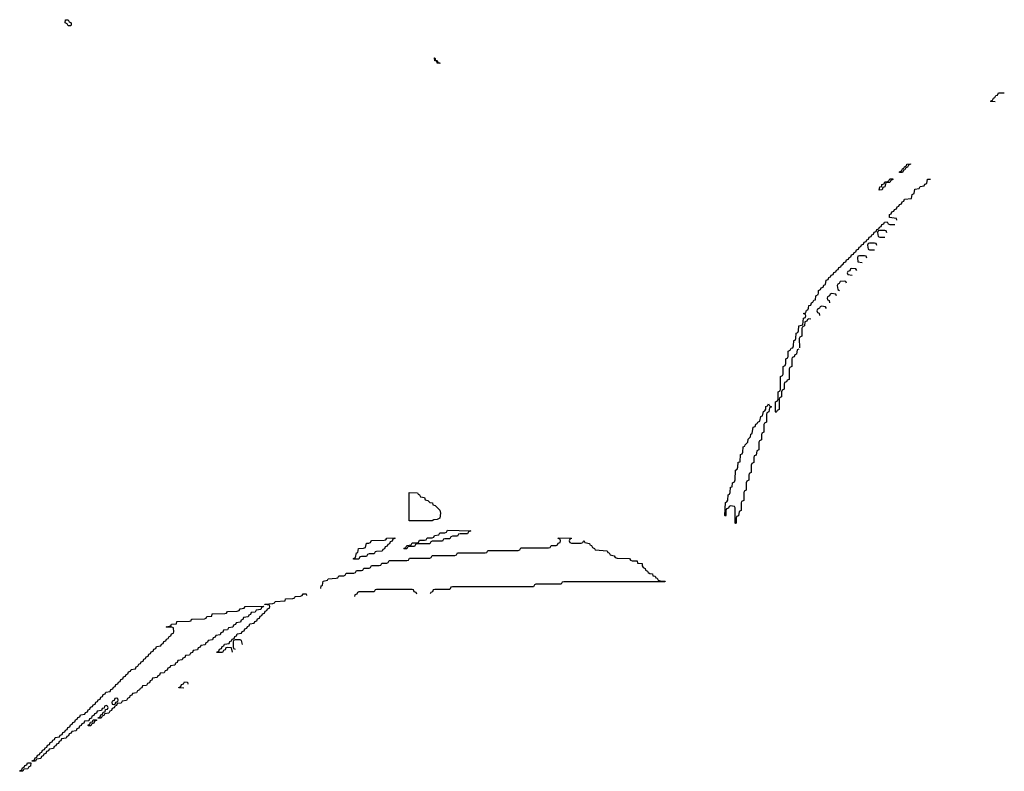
# Model space of a CAD drawing. Header units: inches. Extents: x 2710028 to 2964570, y 496606 to 722708.
# Tile 80 of 228: x 2867606 to 2875396, y 601406 to 607354. Entities that reach past the tile are written whole.
import ezdxf

# ---------------------------------------------------------------- set-up
doc = ezdxf.new("R2010")
doc.units = ezdxf.units.IN
doc.header["$MEASUREMENT"] = 0
doc.layers.add('C8660', color=7, linetype='Continuous')
doc.layers.add('C8670', color=7, linetype='Continuous')

msp = doc.modelspace()

# ---------------------------------------------------------------- linework, layer by layer
at = {"layer": 'C8660', "color": 6}
for points in [[(2867990, 607306), (2867982, 607322), (2867966, 607330), (2867967.3, 607352.7), (2867990, 607354), (2867998, 607338), (2868014, 607330), (2868014, 607310), (2868010, 607306)], [(2868226, 601826), (2868226, 601830), (2868242, 601838), (2868247.3, 601852.7), (2868262, 601858), (2868266, 601874), (2868282, 601878), (2868286, 601894), (2868302, 601898), (2868306, 601910), (2868302, 601922), (2868290, 601926), (2868278, 601922), (2868274, 601906), (2868258, 601902), (2868254, 601886), (2868218, 601882), (2868212.7, 601867.3), (2868198, 601862), (2868192.7, 601847.3), (2868178, 601842), (2868174, 601826), (2868158, 601822), (2868154, 601806), (2868118, 601802), (2868112.7, 601787.3), (2868098, 601782), (2868092.7, 601767.3), (2868078, 601762), (2868072.7, 601747.3), (2868058, 601742), (2868054, 601726), (2868018, 601722), (2868012.7, 601707.3), (2867998, 601702), (2867992.7, 601687.3), (2867978, 601682), (2867972.7, 601667.3), (2867938, 601662), (2867932.7, 601647.3), (2867918, 601642), (2867912.7, 601627.3), (2867898, 601622), (2867892.7, 601607.3), (2867878, 601602), (2867872.7, 601587.3), (2867838, 601582), (2867832.7, 601567.3), (2867818, 601562), (2867812.7, 601547.3), (2867798, 601542), (2867792.7, 601527.3), (2867778, 601522), (2867772.7, 601507.3), (2867738, 601502), (2867730, 601486), (2867706, 601486), (2867706, 601490), (2867722, 601498), (2867727.3, 601512.7), (2867742, 601518), (2867747.3, 601532.7), (2867762, 601538), (2867767.3, 601552.7), (2867782, 601558), (2867787.3, 601572.7), (2867802, 601578), (2867807.3, 601592.7), (2867822, 601598), (2867827.3, 601612.7), (2867842, 601618), (2867847.3, 601632.7), (2867862, 601638), (2867867.3, 601652.7), (2867882, 601658), (2867887.3, 601672.7), (2867922, 601678), (2867927.3, 601692.7), (2867942, 601698), (2867947.3, 601712.7), (2867962, 601718), (2867967.3, 601732.7), (2867982, 601738), (2867987.3, 601752.7), (2868002, 601758), (2868007.3, 601772.7), (2868022, 601778), (2868027.3, 601792.7), (2868042, 601798), (2868047.3, 601812.7), (2868062, 601818), (2868067.3, 601832.7), (2868082, 601838), (2868087.3, 601852.7), (2868122, 601858), (2868127.3, 601872.7), (2868142, 601878), (2868147.3, 601892.7), (2868162, 601898), (2868167.3, 601912.7), (2868182, 601918), (2868187.3, 601932.7), (2868202, 601938), (2868207.3, 601952.7), (2868222, 601958), (2868227.3, 601972.7), (2868242, 601978), (2868247.3, 601992.7), (2868262, 601998), (2868267.3, 602012.7), (2868282, 602018), (2868287.3, 602032.7), (2868322, 602038), (2868327.3, 602052.7), (2868342, 602058), (2868347.3, 602072.7), (2868362, 602078), (2868367.3, 602092.7), (2868382, 602098), (2868387.3, 602112.7), (2868402, 602118), (2868407.3, 602132.7), (2868422, 602138), (2868427.3, 602152.7), (2868442, 602158), (2868447.3, 602172.7), (2868462, 602178), (2868467.3, 602192.7), (2868482, 602198), (2868487.3, 602212.7), (2868522, 602218), (2868527.3, 602232.7), (2868542, 602238), (2868547.3, 602252.7), (2868562, 602258), (2868567.3, 602272.7), (2868582, 602278), (2868587.3, 602292.7), (2868602, 602298), (2868607.3, 602312.7), (2868622, 602318), (2868627.3, 602332.7), (2868642, 602338), (2868647.3, 602352.7), (2868662, 602358), (2868667.3, 602372.7), (2868682, 602378), (2868687.3, 602392.7), (2868722, 602398), (2868727.3, 602412.7), (2868742, 602418), (2868747.3, 602432.7), (2868762, 602438), (2868767.3, 602452.7), (2868782, 602458), (2868787.3, 602472.7), (2868802, 602478), (2868807.3, 602492.7), (2868822, 602498), (2868826, 602510), (2868822, 602542), (2868810, 602546), (2868770, 602546), (2868766, 602550), (2868802, 602558), (2868806, 602570), (2868846, 602574), (2868850, 602590.8), (2868950, 602594), (2868962, 602598), (2868966, 602610), (2868971.2, 602611.1), (2869067.3, 602612.7), (2869082, 602618), (2869086, 602630), (2869126, 602634), (2869130, 602651), (2869230, 602654), (2869242, 602658), (2869250, 602671), (2869327.3, 602672.7), (2869342, 602678), (2869350, 602692), (2869382, 602698), (2869390, 602711.3), (2869534, 602714), (2869532.7, 602707.3), (2869518, 602702), (2869512.7, 602687.3), (2869478, 602682), (2869470, 602666), (2869438, 602662), (2869432.7, 602647.3), (2869418, 602642), (2869412.7, 602627.3), (2869378, 602622), (2869372.7, 602607.3), (2869358, 602602), (2869352.7, 602587.3), (2869318, 602582), (2869312.7, 602567.3), (2869298, 602562), (2869292.7, 602547.3), (2869258, 602542), (2869250, 602526), (2869218, 602522), (2869212.7, 602507.3), (2869198, 602502), (2869192.7, 602487.3), (2869158, 602482), (2869152.7, 602467.3), (2869138, 602462), (2869132.7, 602447.3), (2869098, 602442), (2869092.7, 602427.3), (2869078, 602422), (2869072.7, 602407.3), (2869038, 602402), (2869032.7, 602387.3), (2869018, 602382), (2869012.7, 602367.3), (2868978, 602362), (2868972.7, 602347.3), (2868958, 602342), (2868950, 602326), (2868918, 602322), (2868912.7, 602307.3), (2868898, 602302), (2868892.7, 602287.3), (2868858, 602282), (2868852.7, 602267.3), (2868838, 602262), (2868832.7, 602247.3), (2868798, 602242), (2868792.7, 602227.3), (2868778, 602222), (2868772.7, 602207.3), (2868758, 602202), (2868750, 602186), (2868718, 602182), (2868712.7, 602167.3), (2868698, 602162), (2868692.7, 602147.3), (2868658, 602142), (2868652.7, 602127.3), (2868638, 602122), (2868632.7, 602107.3), (2868618, 602102), (2868610, 602086), (2868578, 602082), (2868572.7, 602067.3), (2868558, 602062), (2868554, 602050), (2868538, 602042), (2868530, 602026), (2868498, 602022), (2868492.7, 602007.3), (2868478, 602002), (2868474, 601990), (2868458, 601982), (2868450, 601966), (2868418, 601962), (2868410, 601946), (2868378, 601942), (2868372.7, 601927.3), (2868358, 601922), (2868352.7, 601907.3), (2868338, 601902), (2868332.7, 601887.3), (2868318, 601882), (2868310, 601866), (2868278, 601862), (2868274, 601850), (2868258, 601842), (2868250, 601826)], [(2868370, 601986), (2868358, 601982), (2868354, 601966), (2868338, 601962), (2868334, 601950), (2868338, 601938), (2868350, 601934), (2868362, 601938), (2868366, 601954), (2868382, 601958), (2868386, 601970), (2868382, 601982)], [(2868150, 601766), (2868146, 601770), (2868162, 601778), (2868166, 601794), (2868182, 601798), (2868186, 601814), (2868214, 601814), (2868212.7, 601807.3), (2868198, 601802), (2868192.7, 601787.3), (2868178, 601782), (2868170, 601766)], [(2867606, 601406), (2867606, 601410), (2867622, 601418), (2867627.3, 601432.7), (2867642, 601438), (2867647.3, 601452.7), (2867662, 601458), (2867667.3, 601472.7), (2867694, 601474), (2867692.7, 601447.3), (2867678, 601442), (2867670, 601426), (2867638, 601422), (2867630, 601406)]]:
    msp.add_lwpolyline(points, close=True, dxfattribs=at)
for points in [[(2869988, 602852), (2869990, 602874), (2870000, 602877.3)], [(2869288.5, 602348.5), (2869282, 602382), (2869250, 602386), (2869238, 602382), (2869232.7, 602367.3), (2869218, 602362), (2869210, 602346), (2869166, 602346), (2869167.3, 602352.7), (2869182, 602358), (2869187.3, 602372.7), (2869202, 602378), (2869207.3, 602392.7), (2869222, 602398), (2869227.3, 602412.7), (2869262, 602418), (2869267.3, 602432.7), (2869282, 602438), (2869287.3, 602452.7), (2869302, 602458), (2869307.3, 602472.7), (2869322, 602478), (2869327.3, 602492.7), (2869362, 602498), (2869367.3, 602512.7), (2869382, 602518), (2869387.3, 602532.7), (2869402, 602538), (2869407.3, 602552.7), (2869422, 602558), (2869427.3, 602572.7), (2869462, 602578), (2869467.3, 602592.7), (2869482, 602598), (2869487.3, 602612.7), (2869502, 602618), (2869507.3, 602632.7), (2869522, 602638), (2869527.3, 602652.7), (2869542, 602658), (2869547.3, 602672.7), (2869562, 602678), (2869567.3, 602692.7), (2869582, 602698), (2869586, 602710), (2869582, 602722), (2869546, 602726), (2869546, 602730), (2869610, 602734), (2869622, 602738), (2869626, 602750), (2869629.3, 602750.7), (2869706, 602754), (2869710, 602770.8), (2869767.3, 602772.7), (2869782, 602778), (2869786, 602790), (2869827.3, 602792.7), (2869842, 602798), (2869850, 602811), (2869871.6, 602811.6), (2869876, 602796)], [(2869368.5, 602408.5), (2869362, 602442), (2869350, 602446), (2869310, 602446), (2869298, 602442), (2869294, 602430), (2869294, 602390), (2869298, 602378), (2869312, 602372)], [(2868904, 602064), (2868866, 602066), (2868866, 602070), (2868882, 602078), (2868887.3, 602092.7), (2868902, 602098), (2868910, 602114), (2868932.7, 602112.7), (2868936, 602096)]]:
    msp.add_lwpolyline(points, dxfattribs=at)
at = {"layer": 'C8670', "color": 6}
for points in [[(2870930, 607006), (2870910, 607008.7), (2870906, 607026), (2870890, 607028), (2870888, 607052), (2870891, 607051), (2870894, 607046), (2870894, 607034), (2870910, 607032), (2870914, 607014), (2870930, 607012)], [(2874566, 606146), (2874566, 606150), (2874582, 606158), (2874590, 606174), (2874602, 606178), (2874606, 606190), (2874622, 606198), (2874626, 606210), (2874654, 606214), (2874654, 606210), (2874638, 606202), (2874630, 606186), (2874618, 606182), (2874610, 606166), (2874598, 606162), (2874590, 606146)], [(2874406, 606006), (2874410, 606032), (2874426, 606034), (2874428, 606050), (2874446, 606054), (2874450, 606071.3), (2874468, 606072), (2874482, 606078), (2874490, 606094), (2874514, 606094), (2874514, 606090), (2874498, 606082), (2874490, 606066), (2874458, 606062), (2874452, 606030), (2874434, 606026), (2874430, 606008)], [(2873270, 603366), (2873266, 603370), (2873266, 603490), (2873262, 603502), (2873230, 603506), (2873218, 603502), (2873212.7, 603487.3), (2873198, 603482), (2873194, 603470), (2873194, 603430), (2873190, 603426), (2873186, 603430), (2873190, 603534), (2873202, 603538), (2873208, 603552), (2873210, 603594), (2873222, 603598), (2873227.3, 603612.7), (2873230, 603654), (2873242, 603658), (2873246, 603690), (2873262, 603698), (2873267.3, 603712.7), (2873268.7, 603790), (2873282, 603798), (2873287.3, 603812.7), (2873290, 603852), (2873306, 603854), (2873310, 603914), (2873322, 603918), (2873327.3, 603932.7), (2873330, 603974), (2873342, 603978), (2873346, 603990), (2873348.8, 603991.1), (2873368, 604012), (2873370, 604034), (2873388.4, 604051.6), (2873390, 604074), (2873402, 604078), (2873408, 604130), (2873426, 604134), (2873430, 604154), (2873442, 604158), (2873446, 604170), (2873462, 604178), (2873470, 604214), (2873482, 604218), (2873490, 604254), (2873502, 604258), (2873508, 604272), (2873510, 604294), (2873522, 604298), (2873530, 604314), (2873538, 604298), (2873554, 604290), (2873538, 604282), (2873534, 604250), (2873518, 604242), (2873514, 604230), (2873514, 604170), (2873498, 604162), (2873494, 604150), (2873494, 604090), (2873478, 604082), (2873474, 604070), (2873474, 604030), (2873458, 604022), (2873454, 604010), (2873454, 603950), (2873438, 603942), (2873432.7, 603907.3), (2873418, 603902), (2873414, 603890), (2873414, 603850), (2873398, 603842), (2873394, 603830), (2873394, 603770), (2873378, 603762), (2873374, 603750), (2873374, 603710), (2873358, 603702), (2873354, 603690), (2873354, 603630), (2873338, 603622), (2873334, 603610), (2873334, 603550), (2873318, 603542), (2873314, 603530), (2873314, 603470), (2873298, 603462), (2873292.7, 603427.3), (2873278, 603422), (2873274, 603410), (2873274, 603370)], [(2870687.3, 603387.3), (2870687.3, 603612.7), (2870754, 603610), (2870758, 603598), (2870770, 603594), (2870778, 603578), (2870810, 603572), (2870814, 603554), (2870834, 603550), (2870852, 603532), (2870870.9, 603530.9), (2870874, 603514), (2870894, 603510), (2870930, 603472), (2870934, 603450), (2870930, 603408), (2870910, 603398), (2870883.6, 603396.4), (2870870, 603388)], [(2870650, 603166), (2870646, 603170), (2870662, 603178), (2870670, 603194), (2870702, 603198), (2870710, 603214), (2870750, 603214), (2870762, 603218), (2870770, 603234), (2870810, 603234), (2870822, 603238), (2870830, 603254), (2870870, 603254), (2870882, 603258), (2870887.3, 603272.7), (2870922, 603278), (2870930, 603294), (2870970, 603294), (2870982, 603298), (2870990, 603314), (2871174, 603310), (2871158, 603302), (2871150, 603286), (2871090, 603286), (2871078, 603282), (2871070, 603266), (2871030, 603266), (2871018, 603262), (2871010, 603246), (2870970, 603246), (2870958, 603242), (2870950, 603226), (2870870, 603226), (2870858, 603222), (2870850, 603206), (2870750, 603206), (2870738, 603202), (2870730, 603186), (2870690, 603186), (2870678, 603182), (2870670, 603166)], [(2870246, 603086), (2870246, 603090), (2870262, 603098), (2870270, 603134), (2870282, 603138), (2870286, 603170), (2870327.3, 603172.7), (2870342, 603178), (2870350, 603211.3), (2870368, 603212), (2870382, 603218), (2870386, 603230), (2870392.7, 603232.7), (2870490, 603234), (2870502, 603238), (2870510, 603252), (2870572.7, 603252.7), (2870572.7, 603247.3), (2870558, 603242), (2870552.7, 603227.3), (2870538, 603222), (2870532.7, 603207.3), (2870518, 603202), (2870512.7, 603187.3), (2870498, 603182), (2870492.7, 603167.3), (2870478, 603162), (2870472.7, 603147.3), (2870430, 603146), (2870418, 603142), (2870410, 603126), (2870370, 603126), (2870358, 603122), (2870350, 603106), (2870310, 603106), (2870298, 603102), (2870290, 603086)]]:
    msp.add_lwpolyline(points, close=True, dxfattribs=at)
for points in [[(2875324, 606704), (2875290, 606706), (2875288, 606710), (2875302, 606718), (2875310, 606734), (2875322, 606738), (2875330, 606754), (2875342, 606758), (2875350, 606774), (2875396, 606776)], [(2874547, 605767), (2874542, 605782), (2874487.3, 605787.3), (2874487.3, 605812.7), (2874502, 605818), (2874507.3, 605832.7), (2874522, 605838), (2874527.3, 605852.7), (2874542, 605858), (2874547.3, 605872.7), (2874562, 605878), (2874567.3, 605892.7), (2874582, 605898), (2874587.3, 605912.7), (2874602, 605918), (2874607.3, 605932.7), (2874662, 605938), (2874666, 605970), (2874682, 605978), (2874687.3, 606012.7), (2874722, 606018), (2874730, 606034), (2874762, 606038), (2874767.3, 606052.7), (2874782, 606058), (2874787.3, 606092.7), (2874813, 606093)], [(2873770, 604746), (2873758, 604742), (2873753, 604707), (2873738, 604702), (2873732.7, 604687.3), (2873718, 604682), (2873714, 604670), (2873714, 604610), (2873698, 604602), (2873694, 604590), (2873694, 604510), (2873693, 604507), (2873678, 604502), (2873672.7, 604487.3), (2873658, 604482), (2873654, 604470), (2873654, 604430), (2873638, 604422), (2873634, 604410), (2873634, 604370), (2873618, 604362), (2873614, 604350), (2873614, 604270), (2873598, 604262), (2873590, 604246), (2873586, 604250), (2873586, 604330), (2873602, 604338), (2873606, 604350), (2873606, 604410), (2873622, 604418), (2873626, 604430), (2873626, 604530), (2873642, 604538), (2873646, 604550), (2873646, 604610), (2873662, 604618), (2873667.3, 604632.7), (2873668.7, 604670), (2873682, 604678), (2873686, 604690), (2873686, 604730), (2873702, 604738), (2873710, 604754), (2873722, 604758), (2873727.3, 604772.7), (2873730, 604814), (2873742, 604818), (2873746, 604830), (2873750, 604874), (2873762, 604878), (2873767.3, 604892.7), (2873769.3, 604930.7), (2873802, 604938), (2873808, 604992), (2873822, 604998), (2873826, 605010), (2873822, 605022), (2873808, 605030), (2873826, 605034), (2873830, 605054), (2873842, 605058), (2873848, 605072), (2873850, 605092), (2873866, 605094), (2873870, 605114), (2873882, 605118), (2873890, 605134), (2873902, 605138), (2873906, 605170), (2873922, 605178), (2873926, 605190), (2873926, 605210), (2873942, 605218), (2873947.3, 605232.7), (2873962, 605238), (2873967.3, 605252.7), (2873982, 605258), (2873987.3, 605292.7), (2874002, 605298), (2874007.3, 605312.7), (2874022, 605318), (2874027.3, 605332.7), (2874042, 605338), (2874047.3, 605352.7), (2874062, 605358), (2874067.3, 605372.7), (2874082, 605378), (2874087.3, 605392.7), (2874102, 605398), (2874107.3, 605412.7), (2874122, 605418), (2874127.3, 605432.7), (2874142, 605438), (2874147.3, 605452.7), (2874162, 605458), (2874167.3, 605472.7), (2874182, 605478), (2874187.3, 605492.7), (2874202, 605498), (2874207.3, 605512.7), (2874222, 605518), (2874227.3, 605532.7), (2874242, 605538), (2874247.3, 605552.7), (2874262, 605558), (2874267.3, 605572.7), (2874282, 605578), (2874287.3, 605592.7), (2874302, 605598), (2874307.3, 605612.7), (2874322, 605618), (2874327.3, 605632.7), (2874342, 605638), (2874347.3, 605652.7), (2874362, 605658), (2874367.3, 605672.7), (2874382, 605678), (2874387.3, 605692.7), (2874402, 605698), (2874407.3, 605712.7), (2874422, 605718), (2874427.3, 605732.7), (2874442, 605738), (2874447.3, 605752.7), (2874470, 605754), (2874478, 605738), (2874490, 605734), (2874530, 605734)], [(2874467, 605667), (2874462, 605682), (2874450, 605686), (2874410, 605686), (2874398, 605682), (2874394, 605670), (2874398, 605638), (2874410, 605634), (2874450, 605634)], [(2874387, 605567), (2874382, 605582), (2874370, 605586), (2874330, 605586), (2874318, 605582), (2874314, 605570), (2874318, 605538), (2874330, 605534), (2874370, 605534)], [(2874308, 605468), (2874302, 605482), (2874290, 605486), (2874250, 605486), (2874238, 605482), (2874234, 605470), (2874238, 605438), (2874272, 605432)], [(2874228.5, 605368.5), (2874222, 605382), (2874190, 605386), (2874178, 605382), (2874172.7, 605367.3), (2874158, 605362), (2874154, 605350), (2874158, 605338), (2874191.5, 605331.5)], [(2874148.5, 605268.5), (2874142, 605282), (2874130, 605286), (2874098, 605282), (2874090, 605266), (2874078, 605262), (2874074, 605250), (2874078, 605218), (2874092, 605212)], [(2874068.5, 605168.5), (2874062, 605182), (2874030, 605186), (2874018, 605182), (2874014, 605170), (2873998, 605162), (2873994, 605150), (2873998, 605138), (2874011.6, 605131.6), (2874013, 605113)], [(2873988.5, 605068.5), (2873982, 605082), (2873950, 605086), (2873938, 605082), (2873934, 605070), (2873918, 605062), (2873914, 605050), (2873918, 605038), (2873931.6, 605031.6), (2873933, 605013)], [(2873864, 604984), (2873850, 604986), (2873838, 604982), (2873833, 604967), (2873818, 604962), (2873814, 604930), (2873798, 604922), (2873794, 604910), (2873794, 604850), (2873778, 604842), (2873774, 604830), (2873776, 604756)], [(2870000, 602877.3), (2870002, 602878), (2870008, 602910), (2870042, 602918), (2870046, 602930), (2870110, 602934), (2870122, 602938), (2870130, 602954), (2870170, 602954), (2870182, 602958), (2870190, 602974), (2870250, 602974), (2870262, 602978), (2870270, 602994), (2870310, 602994), (2870322, 602998), (2870330, 603014), (2870370, 603014), (2870382, 603018), (2870390, 603034), (2870450, 603034), (2870462, 603038), (2870470, 603054), (2870510, 603054), (2870522, 603058), (2870530, 603074), (2870670, 603074), (2870682, 603078), (2870690, 603094), (2870850, 603094), (2870862, 603098), (2870870, 603114), (2871050, 603114), (2871062, 603118), (2871070, 603134), (2871290, 603134), (2871302, 603138), (2871310, 603154), (2871550, 603154), (2871562, 603158), (2871570, 603174), (2871790, 603174), (2871802, 603178), (2871810, 603194), (2871850, 603194), (2871862, 603198), (2871867.3, 603212.7), (2871882, 603218), (2871886, 603230), (2871882, 603242), (2871867.3, 603247.3), (2871870, 603254), (2871970, 603252), (2871971.6, 603248.4), (2871958, 603242), (2871954, 603230), (2871958, 603218), (2871972.7, 603212.7), (2872047.3, 603212.7), (2872062, 603218), (2872070, 603231.3), (2872078, 603218), (2872114, 603210), (2872118, 603198), (2872130, 603194), (2872138, 603178), (2872154, 603170), (2872158, 603158), (2872254, 603150), (2872258, 603138), (2872270, 603134), (2872278, 603118), (2872310, 603112), (2872318, 603098), (2872332.7, 603092.7), (2872430, 603090.8), (2872438, 603078), (2872452.7, 603072.7), (2872490, 603071), (2872494, 603054), (2872531.3, 603050), (2872532, 603032), (2872538, 603018), (2872554, 603010), (2872558, 602998), (2872574, 602990), (2872578, 602978), (2872591.6, 602971.6), (2872612, 602970), (2872614, 602954), (2872634, 602950), (2872638, 602938), (2872650, 602934), (2872658, 602918), (2872672.7, 602912.7), (2872712, 602910), (2872710, 602906), (2871910, 602906), (2871898, 602902), (2871890, 602886), (2871690, 602886), (2871678, 602882), (2871670, 602866), (2871030, 602866), (2871018, 602862), (2871010, 602846), (2870890, 602846), (2870878, 602842), (2870872.7, 602827.3), (2870858, 602822), (2870854, 602810)], [(2870748, 602808), (2870742, 602822), (2870727.3, 602827.3), (2870722, 602842), (2870710, 602846), (2870430, 602846), (2870418, 602842), (2870410, 602826), (2870290, 602826), (2870278, 602822), (2870272.7, 602807.3), (2870258, 602802), (2870254, 602790)]]:
    msp.add_lwpolyline(points, dxfattribs=at)

doc.saveas('drawing.dxf')
